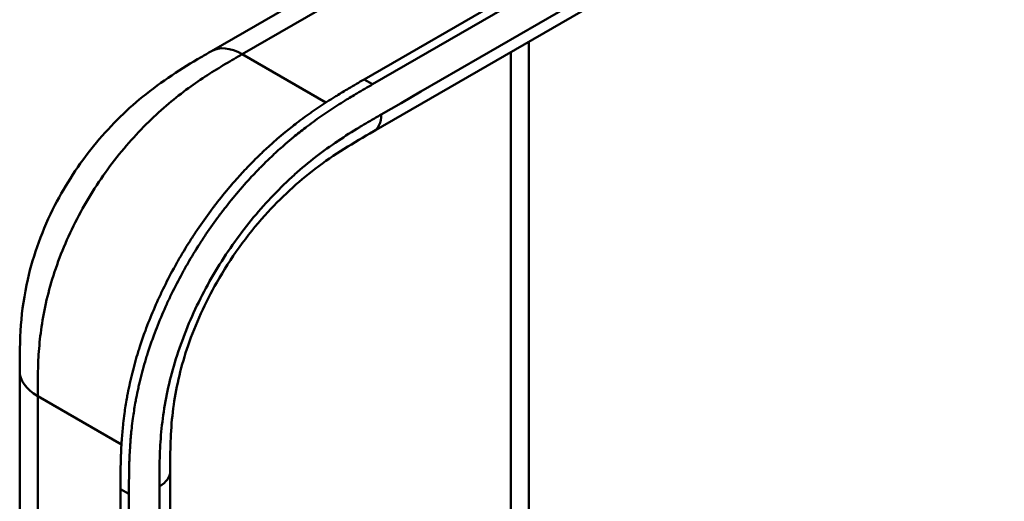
# Model space of a CAD drawing. Header units: millimetres. Extents: x 20 to 833, y 20 to 574.
# Tile 9 of 19: x 369 to 401, y 149 to 165. Entities that reach past the tile are written whole.
import ezdxf

# ---------------------------------------------------------------- set-up
doc = ezdxf.new("R2010")
doc.units = ezdxf.units.MM
doc.header["$LTSCALE"] = 2
doc.layers.add('Sichtbare Kanten(DIN)', color=7, linetype='Continuous', lineweight=50)
doc.layers.add('Sichtbare tangentiale Kanten(DIN)', color=7, linetype='Continuous', lineweight=50)

msp = doc.modelspace()

# ---------------------------------------------------------------- linework, layer by layer
at = {"layer": 'Sichtbare Kanten(DIN)'}
for p, q in [((379.726, 162.847), (424.393, 188.636)), ((424.668, 188.478), (380.001, 162.689)), ((421.025, 184.826), (380.035, 161.16)), ((374.755, 163.766), (384.683, 169.498)), ((385.08, 164.073), (385.08, 135.2)), ((374.755, 163.766), (374.755, 163.766)), ((380.035, 161.16), (380.035, 161.16)), ((368.514, 153.363), (368.514, 153.363)), ((373.412, 150.097), (373.412, 150.097)), ((373.412, 150.097), (373.412, 88.229)), ((371.796, 87), (371.796, 149.521)), ((372.07, 149.362), (372.07, 86.841))]:
    msp.add_line(p, q, dxfattribs=at)
for points, knots in [([(368.514, 153.363), (368.514, 153.838), (368.516, 154.34), (368.592, 155.339), (368.662, 155.839), (368.958, 157.147), (369.262, 157.977), (370.011, 159.434), (370.442, 160.091), (371.404, 161.278), (371.948, 161.818), (373.135, 162.789), (373.793, 163.206), (374.533, 163.638), (374.645, 163.702), (374.755, 163.766)], [0, 0, 0, 0, 0.436934, 0.436934, 0.842877, 0.842877, 1.497176, 1.497176, 2.073361, 2.073361, 2.662057, 2.662057, 3.316724, 3.316724, 3.433488, 3.433488, 3.433488, 3.433488]), ([(371.796, 149.521), (371.796, 149.618), (371.796, 149.814), (371.797, 150.061), (371.801, 150.31), (371.806, 150.512), (371.816, 150.766), (371.826, 150.972), (371.848, 151.285), (371.876, 151.602), (371.929, 152.033), (371.981, 152.361), (372.043, 152.693), (372.089, 152.915), (372.153, 153.196), (372.209, 153.422), (372.287, 153.705), (372.354, 153.932), (372.462, 154.274), (372.58, 154.616), (372.776, 155.129), (372.97, 155.582), (373.234, 156.142), (373.463, 156.585), (373.768, 157.128), (374.028, 157.554), (374.369, 158.072), (374.655, 158.475), (375.027, 158.962), (375.335, 159.337), (375.692, 159.741), (375.935, 160), (376.181, 160.25), (376.347, 160.412), (376.599, 160.649), (376.852, 160.876), (377.193, 161.164), (377.451, 161.368), (377.71, 161.564), (377.882, 161.689), (378.098, 161.841), (378.271, 161.959), (378.487, 162.101), (378.659, 162.211), (378.917, 162.372), (379.26, 162.578), (379.557, 162.75), (379.726, 162.847)], [-0.9999979, -0.9999979, -0.9999979, -0.9999979, -0.9791648, -0.9583317, -0.9479152, -0.9270821, -0.9166655, -0.8958324, -0.8854159, -0.8541662, -0.8333331, -0.8020835, -0.791667, -0.7708339, -0.7604173, -0.7395842, -0.7291677, -0.7083346, -0.697918, -0.6666684, -0.6458353, -0.6041691, -0.583336, -0.5416699, -0.5208368, -0.4791706, -0.4583375, -0.4166713, -0.3958382, -0.354172, -0.3333389, -0.3020893, -0.2916727, -0.2708397, -0.2604231, -0.2291735, -0.2083404, -0.1770907, -0.1666742, -0.1458411, -0.1354246, -0.1145915, -0.1041749, -0.0833418, -0.0729253, -0.0416756, -0.0000095, -0.0000095, -0.0000095, -0.0000095]), ([(380.001, 162.689), (379.832, 162.592), (379.534, 162.419), (379.192, 162.214), (378.934, 162.053), (378.761, 161.943), (378.545, 161.8), (378.373, 161.683), (378.157, 161.531), (377.984, 161.405), (377.725, 161.21), (377.468, 161.005), (377.126, 160.718), (376.873, 160.49), (376.622, 160.254), (376.456, 160.091), (376.209, 159.841), (375.966, 159.582), (375.61, 159.179), (375.302, 158.804), (374.93, 158.317), (374.644, 157.914), (374.302, 157.396), (374.043, 156.97), (373.737, 156.426), (373.508, 155.984), (373.244, 155.423), (373.051, 154.97), (372.854, 154.458), (372.736, 154.115), (372.628, 153.774), (372.561, 153.546), (372.484, 153.263), (372.427, 153.037), (372.363, 152.757), (372.317, 152.534), (372.255, 152.202), (372.204, 151.874), (372.151, 151.443), (372.122, 151.126), (372.101, 150.814), (372.09, 150.608), (372.08, 150.353), (372.075, 150.152), (372.072, 149.903), (372.07, 149.656), (372.07, 149.46), (372.07, 149.362)], [0.0000095, 0.0000095, 0.0000095, 0.0000095, 0.0416756, 0.0729253, 0.0833418, 0.1041749, 0.1145915, 0.1354246, 0.1458411, 0.1666742, 0.1770907, 0.2083404, 0.2291735, 0.2604231, 0.2708397, 0.2916727, 0.3020893, 0.3333389, 0.354172, 0.3958382, 0.4166713, 0.4583375, 0.4791706, 0.5208368, 0.5416699, 0.583336, 0.6041691, 0.6458353, 0.6666684, 0.697918, 0.7083346, 0.7291677, 0.7395842, 0.7604173, 0.7708339, 0.791667, 0.8020835, 0.8333331, 0.8541662, 0.8854159, 0.8958324, 0.9166655, 0.9270821, 0.9479152, 0.9583317, 0.9791648, 0.9999979, 0.9999979, 0.9999979, 0.9999979]), ([(380.035, 161.16), (379.387, 160.786), (378.755, 160.412), (377.57, 159.512), (377.01, 159.002), (375.915, 157.777), (375.374, 157.028), (374.552, 155.584), (374.233, 154.882), (373.771, 153.54), (373.617, 152.886), (373.434, 151.609), (373.414, 150.985), (373.412, 150.271), (373.412, 150.184), (373.412, 150.097)], [0, 0, 0, 0, 0.687967, 0.687967, 1.303812, 1.303812, 1.980814, 1.980814, 2.549976, 2.549976, 3.091618, 3.091618, 3.672362, 3.672362, 3.752207, 3.752207, 3.752207, 3.752207]), ([(393.949, 136.07), (403.417, 141.492), (412.883, 146.913), (423.323, 152.939), (424.355, 153.536), (425.387, 154.132)], [0, 0, 0, 0, 10.000028, 10.000028, 11.098058, 11.098058, 11.098058, 11.098058]), ([(368.514, 91.495), (368.514, 102.382), (368.514, 113.269), (368.514, 133.891), (368.514, 143.627), (368.514, 153.363)], [0, 0, 0, 0, 10, 10, 18.94314, 18.94314, 18.94314, 18.94314])]:
    msp.add_open_spline(points, degree=3, knots=knots, dxfattribs=at)
at = {"layer": 'Sichtbare tangentiale Kanten(DIN)'}
for p, q in [((375.758, 163.669), (385.683, 169.399)), ((375.758, 163.669), (375.755, 163.667)), ((378.481, 162.097), (375.758, 163.669)), ((384.494, 135.538), (384.494, 163.734)), ((374.667, 163.014), (374.667, 163.014)), ((380.001, 162.689), (379.726, 162.847)), ((372.551, 161.307), (372.551, 161.307)), ((369.127, 153.824), (369.127, 153.824)), ((371.827, 150.973), (369.1, 152.547)), ((372.07, 149.362), (371.796, 149.521))]:
    msp.add_line(p, q, dxfattribs=at)
for points, degree in [([(421.274, 185.375), (407.61, 177.486), (393.947, 169.598), (380.283, 161.709)], 3), ([(375.755, 163.667), (375.364, 163.892), (375.011, 163.914), (374.755, 163.766)], 3), ([(380.035, 161.16), (380.188, 161.248), (380.283, 161.438), (380.283, 161.709)], 3), ([(369.1, 152.547), (368.71, 152.772), (368.514, 153.068), (368.514, 153.363)], 3), ([(369.1, 152.547), (369.1, 121.613), (369.1, 90.679)], 2), ([(373.412, 150.097), (373.412, 149.92), (373.294, 149.743), (373.06, 149.607)], 3), ([(373.06, 149.607), (373.06, 128.985), (373.06, 108.362), (373.06, 87.739)], 3)]:
    msp.add_open_spline(points, degree=degree, dxfattribs=at)
for points, knots in [([(375.755, 163.667), (375.576, 163.564), (375.394, 163.459), (375.21, 163.349), (375.016, 163.234), (374.821, 163.113), (374.625, 162.987), (374.418, 162.853), (374.212, 162.712), (374.007, 162.563), (373.792, 162.405), (373.578, 162.238), (373.366, 162.061), (373.145, 161.874), (372.926, 161.676), (372.712, 161.468), (372.491, 161.251), (372.275, 161.023), (372.067, 160.785), (371.855, 160.542), (371.65, 160.288), (371.453, 160.023), (371.255, 159.757), (371.066, 159.481), (370.886, 159.194), (370.706, 158.907), (370.536, 158.61), (370.381, 158.311), (370.224, 158.008), (370.081, 157.702), (369.952, 157.394), (369.824, 157.086), (369.71, 156.776), (369.612, 156.468), (369.515, 156.162), (369.433, 155.858), (369.366, 155.561), (369.3, 155.264), (369.249, 154.979), (369.211, 154.698), (369.174, 154.428), (369.148, 154.162), (369.131, 153.899), (369.116, 153.656), (369.108, 153.415), (369.104, 153.177), (369.1, 152.963), (369.1, 152.752), (369.1, 152.547)], [0, 0, 0, 0, 0.190222, 0.190222, 0.190222, 0.391046, 0.391046, 0.391046, 0.603778, 0.603778, 0.603778, 0.828222, 0.828222, 0.828222, 1.063388, 1.063388, 1.063388, 1.307278, 1.307278, 1.307278, 1.556829, 1.556829, 1.556829, 1.80816, 1.80816, 1.80816, 2.059443, 2.059443, 2.059443, 2.313331, 2.313331, 2.313331, 2.568023, 2.568023, 2.568023, 2.821446, 2.821446, 2.821446, 3.073982, 3.073982, 3.073982, 3.316729, 3.316729, 3.316729, 3.539814, 3.539814, 3.539814, 3.740149, 3.740149, 3.740149, 3.740149]), ([(421.884, 163.714), (421.887, 163.713), (421.889, 163.711), (421.891, 163.71), (421.976, 163.661), (422.059, 163.613), (422.142, 163.565), (422.225, 163.518), (422.307, 163.47), (422.389, 163.423), (422.472, 163.375), (422.555, 163.328), (422.639, 163.279), (422.723, 163.231), (422.809, 163.182), (422.896, 163.131), (422.94, 163.106), (422.984, 163.081), (423.029, 163.055), (423.073, 163.03), (423.118, 163.004), (423.163, 162.978), (423.253, 162.926), (423.346, 162.873), (423.438, 162.82), (423.531, 162.767), (423.624, 162.714), (423.716, 162.661), (423.808, 162.608), (423.9, 162.556), (423.99, 162.504), (424.08, 162.452), (424.169, 162.402), (424.256, 162.352), (424.343, 162.302), (424.429, 162.253), (424.514, 162.204), (424.598, 162.155), (424.682, 162.107), (424.766, 162.06), (424.849, 162.012), (424.933, 161.964), (425.016, 161.916), (425.1, 161.868), (425.183, 161.82), (425.268, 161.772), (425.352, 161.724), (425.437, 161.675), (425.522, 161.627), (425.607, 161.578), (425.693, 161.529), (425.779, 161.48), (425.865, 161.431), (425.951, 161.381), (426.037, 161.332), (427.054, 160.75), (428.026, 160.189), (428.765, 159.484), (429.28, 158.994), (429.661, 158.431), (429.793, 157.862), (429.948, 157.193), (429.769, 156.522), (429.3, 155.906), (428.863, 155.332), (428.19, 154.825), (427.446, 154.36), (426.835, 153.978), (426.185, 153.612), (425.545, 153.239), (422.7, 151.582), (419.842, 149.918), (416.991, 148.258), (412.229, 145.485), (407.462, 142.709), (402.699, 139.935), (400.317, 138.548), (397.935, 137.161), (395.553, 135.774), (394.362, 135.081), (393.171, 134.387), (391.98, 133.694), (391.23, 133.257), (390.483, 132.814), (389.727, 132.386), (389.282, 132.135), (388.834, 131.893), (388.358, 131.662), (388.247, 131.609), (388.136, 131.556), (388.018, 131.502)], [0, 0, 0, 0, 0.002518, 0.002518, 0.002518, 0.094944, 0.094944, 0.094944, 0.18737, 0.18737, 0.18737, 0.279796, 0.279796, 0.279796, 0.372222, 0.372222, 0.372222, 0.418434, 0.418434, 0.418434, 0.464647, 0.464647, 0.464647, 0.557073, 0.557073, 0.557073, 0.649499, 0.649499, 0.649499, 0.741925, 0.741925, 0.741925, 0.834351, 0.834351, 0.834351, 0.926776, 0.926776, 0.926776, 1.019202, 1.019202, 1.019202, 1.111628, 1.111628, 1.111628, 1.204054, 1.204054, 1.204054, 1.29648, 1.29648, 1.29648, 1.388905, 1.388905, 1.388905, 1.481331, 1.481331, 1.481331, 2.571552, 2.571552, 2.571552, 3.331424, 3.331424, 3.331424, 4.2235, 4.2235, 4.2235, 5.055186, 5.055186, 5.055186, 5.737675, 5.737675, 5.737675, 8.775646, 8.775646, 8.775646, 13.850256, 13.850256, 13.850256, 16.38756, 16.38756, 16.38756, 17.656213, 17.656213, 17.656213, 18.455338, 18.455338, 18.455338, 18.924865, 18.924865, 18.924865, 19.034762, 19.034762, 19.034762, 19.034762]), ([(380.283, 161.709), (380.223, 161.674), (380.162, 161.639), (380.101, 161.603), (380.044, 161.57), (379.987, 161.537), (379.93, 161.504), (379.901, 161.487), (379.872, 161.47), (379.844, 161.454), (379.76, 161.404), (379.677, 161.355), (379.587, 161.301), (379.585, 161.299), (379.583, 161.298), (379.581, 161.297), (379.33, 161.145), (379.104, 161.002), (378.876, 160.849), (378.872, 160.846), (378.868, 160.843), (378.864, 160.84), (378.631, 160.683), (378.397, 160.515), (378.164, 160.335), (378.162, 160.333), (378.16, 160.332), (378.157, 160.33), (377.924, 160.149), (377.691, 159.956), (377.462, 159.751), (377.46, 159.749), (377.459, 159.748), (377.457, 159.746), (376.995, 159.332), (376.543, 158.864), (376.127, 158.362), (375.707, 157.857), (375.307, 157.299), (374.954, 156.722), (374.601, 156.143), (374.283, 155.525), (374.024, 154.914), (373.767, 154.305), (373.556, 153.673), (373.405, 153.061), (373.405, 153.06), (373.404, 153.059), (373.404, 153.057), (373.329, 152.754), (373.268, 152.451), (373.22, 152.154), (373.22, 152.152), (373.219, 152.149), (373.219, 152.147), (373.171, 151.852), (373.136, 151.56), (373.112, 151.277), (373.112, 151.273), (373.112, 151.268), (373.111, 151.263), (373.088, 150.985), (373.074, 150.715), (373.067, 150.427), (373.067, 150.423), (373.067, 150.418), (373.067, 150.414), (373.06, 150.134), (373.06, 149.871), (373.06, 149.607)], [37.495396, 37.495396, 37.495396, 37.495396, 37.559987, 37.559987, 37.559987, 37.620513, 37.620513, 37.620513, 37.650776, 37.650776, 37.650776, 37.73943, 37.73943, 37.73943, 37.741564, 37.741564, 37.741564, 37.988916, 37.988916, 37.988916, 37.993417, 37.993417, 37.993417, 38.244735, 38.244735, 38.244735, 38.247185, 38.247185, 38.247185, 38.499621, 38.499621, 38.499621, 38.501583, 38.501583, 38.501583, 39.010327, 39.010327, 39.010327, 39.522884, 39.522884, 39.522884, 40.036041, 40.036041, 40.036041, 40.547301, 40.547301, 40.547301, 40.548443, 40.548443, 40.548443, 40.802185, 40.802185, 40.802185, 40.804306, 40.804306, 40.804306, 41.056838, 41.056838, 41.056838, 41.061134, 41.061134, 41.061134, 41.309579, 41.309579, 41.309579, 41.313394, 41.313394, 41.313394, 41.55534, 41.55534, 41.55534, 41.55534])]:
    msp.add_open_spline(points, degree=3, knots=knots, dxfattribs=at)

doc.saveas('drawing.dxf')
